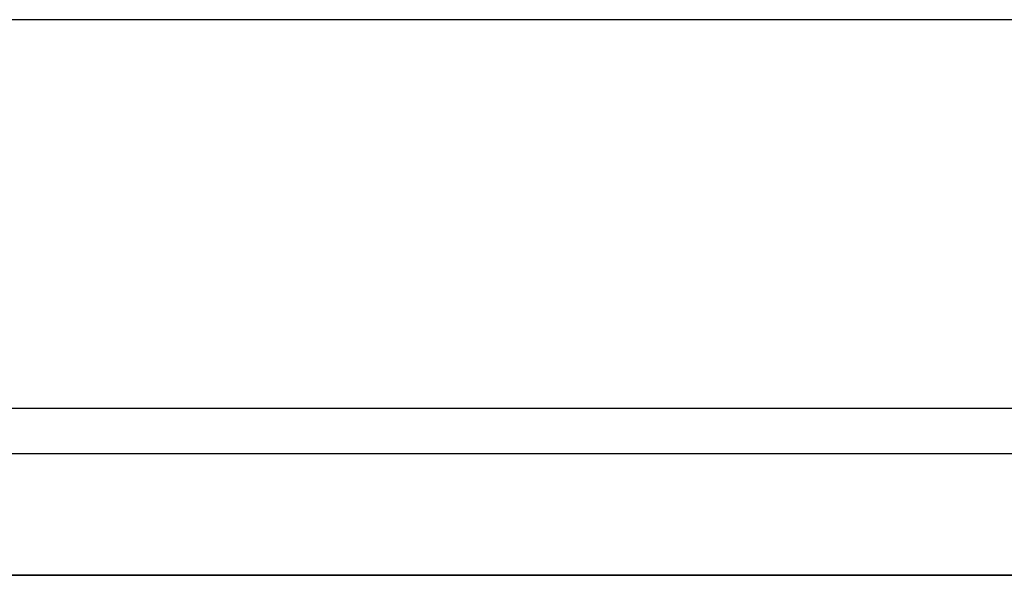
# Model space of a CAD drawing. Header units: metres. Extents: x 397.7 to 427.5, y 12.6 to 28.4.
# Tile 99 of 124: x 409.001 to 409.407, y 27.999 to 28.228. Entities that reach past the tile are written whole.
import ezdxf

# ---------------------------------------------------------------- set-up
doc = ezdxf.new("R2010")
doc.units = ezdxf.units.M
doc.layers.add('01_SUELOS', color=7, linetype='Continuous', lineweight=25, true_color=0x007f00)
doc.layers.add('A-WALL-____-MCUT', color=7, linetype='Continuous', lineweight=25)
doc.layers.add('A-WALL-____-OTLN', color=7, linetype='Continuous', lineweight=25)

# ---------------------------------------------------------------- blocks, each defined once
blk = doc.blocks.new('Family - Evans P5-151523-08_CLI_AIRE_P5')
at = {"layer": 'A-WALL-____-MCUT', "color": 253, "true_color": 0xaaaaaa}
for p, q in [((25.58769, 0.16), (0.03315, 0.16)), ((0, 0), (25.55599, 0))]:
    blk.add_line(p, q, dxfattribs=at)
at = {"layer": 'A-WALL-____-OTLN', "color": 253, "true_color": 0xaaaaaa}
for p, q in [((25.58769, 0.16), (0.03315, 0.16)), ((0, 0), (25.55599, 0))]:
    blk.add_line(p, q, dxfattribs=at)
at = {"layer": 'A-WALL-____-OTLN', "color": 253, "lineweight": 18, "true_color": 0xaaaaaa}
blk.add_line((0, 0), (25.55599, 0), dxfattribs=at)
blk = doc.blocks.new('Family - Evans P5-151575-08_CLI_AIRE_P5')
at = {"layer": 'A-WALL-____-MCUT', "color": 253, "true_color": 0xaaaaaa}
for p, q in [((1.47, 0.05), (0, 0.05)), ((0, 0), (1.47, 0))]:
    blk.add_line(p, q, dxfattribs=at)
at = {"layer": 'A-WALL-____-OTLN', "color": 253, "true_color": 0xaaaaaa}
for p, q in [((1.47, 0.05), (0, 0.05)), ((0, 0), (1.47, 0))]:
    blk.add_line(p, q, dxfattribs=at)
at = {"layer": 'A-WALL-____-OTLN', "color": 253, "lineweight": 18, "true_color": 0xaaaaaa}
blk.add_line((0, 0), (1.47, 0), dxfattribs=at)
blk = doc.blocks.new('Family - Paviment P5-151720-08_CLI_AIRE_P5')
at = {"layer": '01_SUELOS', "color": 9, "true_color": 0xaad4aa}
for p, q in [((12.16176, 14.88885), (10.69176, 14.88885)), ((10.69176, 14.88885), (12.16176, 14.88885))]:
    blk.add_line(p, q, dxfattribs=at)
blk = doc.blocks.new('LONDR55-XX_ZZ-ARQ-CAA-M3D-Londres55_ifc-1-08_CLI_AIRE_P5')
at = {"layer": '01_SUELOS', "color": 253, "lineweight": 18, "true_color": 0xaaaaaa}
blk.add_blockref('Family - Paviment P5-151720-08_CLI_AIRE_P5', (398.29523, 13.11061), dxfattribs=at)
at = {"layer": 'A-WALL-____-OTLN', "color": 253, "lineweight": 18, "true_color": 0xaaaaaa, "rotation": 180}
blk.add_blockref('Family - Evans P5-151523-08_CLI_AIRE_P5', (426.84641, 28.22825), dxfattribs=at)
at = {"layer": 'A-WALL-____-OTLN', "color": 253, "lineweight": 18, "true_color": 0xaaaaaa}
blk.add_blockref('Family - Evans P5-151575-08_CLI_AIRE_P5', (408.98698, 27.99946), dxfattribs=at)

msp = doc.modelspace()

# ---------------------------------------------------------------- block references
at = {"lineweight": 5}
msp.add_blockref('LONDR55-XX_ZZ-ARQ-CAA-M3D-Londres55_ifc-1-08_CLI_AIRE_P5', (0, 0), dxfattribs=at)

doc.saveas('drawing.dxf')
